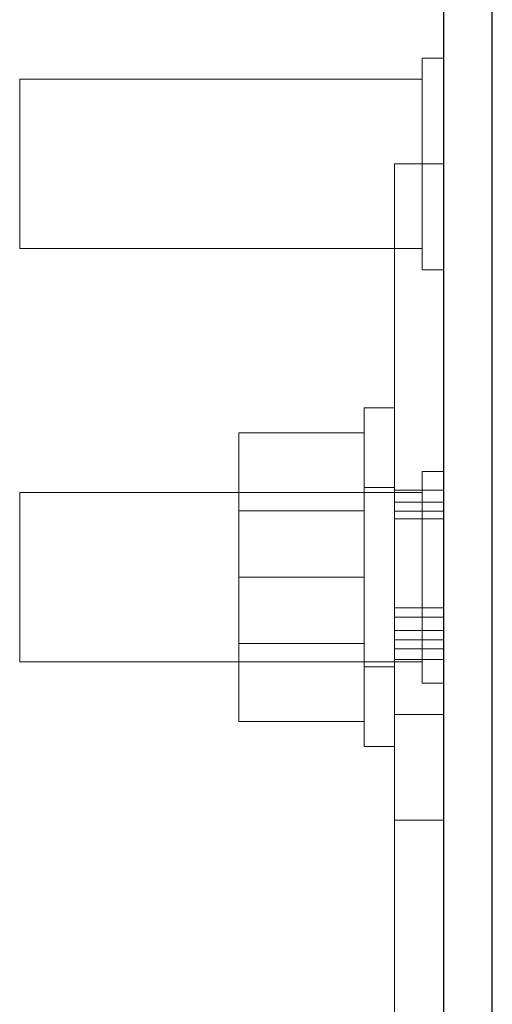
# Model space of a CAD drawing. Header units: inches. Extents: x 0.2 to 10.8, y 0.2 to 8.2.
# Tile 70 of 103: x 4.7964 to 4.8545, y 6.9211 to 7.0422. Entities that reach past the tile are written whole.
import ezdxf

# ---------------------------------------------------------------- set-up
doc = ezdxf.new("R2010")
doc.units = ezdxf.units.IN
doc.header["$MEASUREMENT"] = 0
doc.linetypes.add('HIDDEN', pattern=[0.075, 0.05, -0.025])

msp = doc.modelspace()

# ---------------------------------------------------------------- linework, layer by layer
at = {"color": 7, "linetype": 'Continuous', "lineweight": 25}
for p, q in [((4.8544596, 6.9006939), (4.8544596, 7.6999513)), ((4.8484596, 7.6974156), (4.8484596, 6.9006063))]:
    msp.add_line(p, q, dxfattribs=at)
at = {"color": 7, "linetype": 'HIDDEN', "lineweight": 18}
for p, q in [((4.8458555, 7.0374721), (4.8458555, 7.0114305)), ((4.8484596, 7.0374721), (4.8458555, 7.0374721)), ((4.7963763, 7.034868), (4.7963763, 7.0140346)), ((4.8458555, 7.034868), (4.7963763, 7.034868)), ((4.8424596, 6.9698263), (4.8424596, 7.0244513)), ((4.8484596, 7.0244513), (4.8424596, 7.0244513)), ((4.7963763, 7.0140346), (4.8458555, 7.0140346)), ((4.8458555, 7.0114305), (4.8484596, 7.0114305)), ((4.8387096, 6.973618), (4.8387096, 6.9944513)), ((4.8424596, 6.9944513), (4.8387096, 6.9944513)), ((4.8387096, 6.991368), (4.823293, 6.991368)), ((4.823293, 6.991368), (4.823293, 6.973618)), ((4.8458555, 6.9866388), (4.8458555, 6.9605971)), ((4.8484596, 6.9866388), (4.8458555, 6.9866388)), ((4.8424596, 6.9846596), (4.8387096, 6.9846596)), ((4.7963763, 6.9840346), (4.7963763, 6.9632013)), ((4.8458555, 6.9840346), (4.7963763, 6.9840346)), ((4.8484596, 6.9843316), (4.8424596, 6.9843316)), ((4.8484596, 6.9828259), (4.8424596, 6.9828259)), ((4.8387096, 6.9817805), (4.823293, 6.9817805)), ((4.8484596, 6.981737), (4.8424596, 6.981737)), ((4.8484596, 6.9808082), (4.8424596, 6.9808082)), ((4.8387096, 6.973618), (4.823293, 6.973618)), ((4.823293, 6.973618), (4.823293, 6.955868)), ((4.8387096, 6.9527846), (4.8387096, 6.973618)), ((4.8424596, 6.9698263), (4.8424596, 6.9152013)), ((4.8484596, 6.9698263), (4.8424596, 6.9698263)), ((4.8484596, 6.9686861), (4.8424596, 6.9686861)), ((4.8484596, 6.9686861), (4.8424596, 6.9686861)), ((4.8484596, 6.9670687), (4.8424596, 6.9670687)), ((4.823293, 6.9654555), (4.8387096, 6.9654555)), ((4.8484596, 6.9659158), (4.8424596, 6.9659158)), ((4.8424596, 6.9647818), (4.8484596, 6.9647818)), ((4.7963763, 6.9632013), (4.8458555, 6.9632013)), ((4.8424596, 6.9634971), (4.8484596, 6.9634971)), ((4.8387096, 6.9625763), (4.8424596, 6.9625763)), ((4.8458555, 6.9605971), (4.8484596, 6.9605971)), ((4.8484596, 6.956743), (4.8424596, 6.956743)), ((4.8484596, 6.956743), (4.8424596, 6.956743)), ((4.8484596, 6.956743), (4.8424596, 6.956743)), ((4.8484596, 6.956743), (4.8424596, 6.956743)), ((4.8484596, 6.956743), (4.8424596, 6.956743)), ((4.8484596, 6.956743), (4.8424596, 6.956743)), ((4.8484596, 6.956743), (4.8424596, 6.956743)), ((4.8484596, 6.956743), (4.8424596, 6.956743)), ((4.8387096, 6.955868), (4.823293, 6.955868)), ((4.8387096, 6.9527846), (4.8424596, 6.9527846)), ((4.8424596, 6.9437221), (4.8484596, 6.9437221))]:
    msp.add_line(p, q, dxfattribs=at)

doc.saveas('drawing.dxf')
